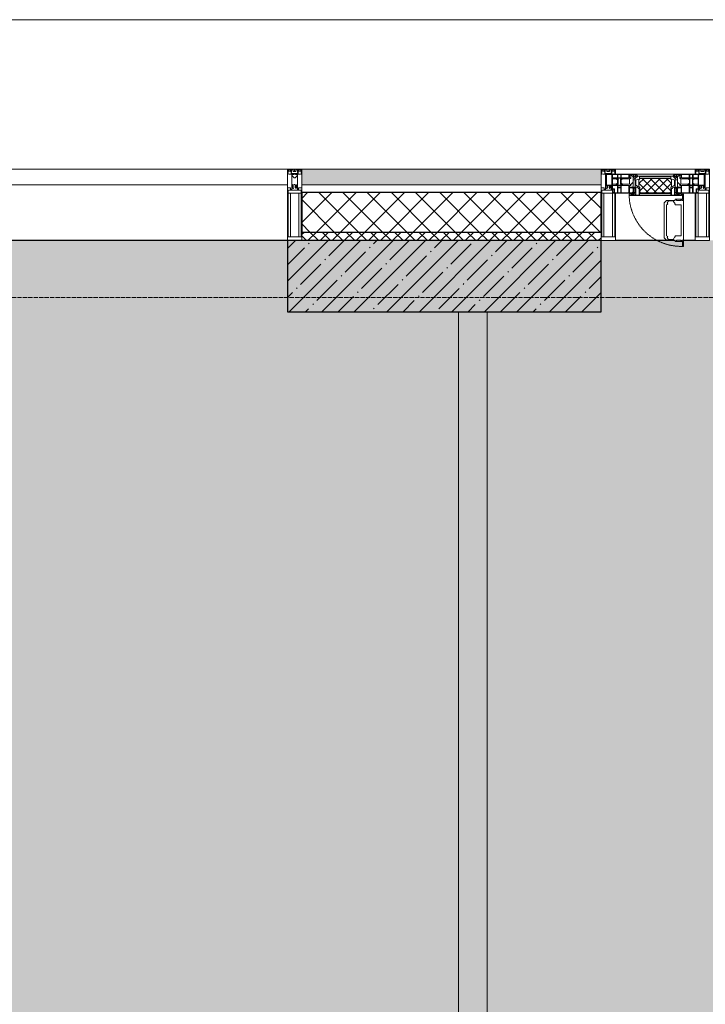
# Model space of a CAD drawing. Header units: millimetres. Extents: x -521669 to 178656, y -69521 to 433382.
# Tile 151 of 256: x -191142 to -188737, y 429669 to 433124. Entities that reach past the tile are written whole.
import ezdxf

# ---------------------------------------------------------------- set-up
doc = ezdxf.new("R2010")
doc.units = ezdxf.units.MM
doc.linetypes.add('-D1-02х01', pattern=[3, 2, -1])
doc.linetypes.add('-D1d1-15x02', pattern=[19, 15, -2, 0, -2])
for name, color, linetype, lineweight in [('_0', 7, 'Continuous', 13), ('A-DETL-GENF', 7, 'Continuous', 5), ('A-GLAZ', 7, 'Continuous', 5), ('A-GLAZ-CURT', 8, 'Continuous', 5), ('A-GLAZ-CWMG', 8, 'Continuous', 5), ('A-WALL', 7, 'Continuous', 5), ('A-WALL-FNSH', 8, 'Continuous', 5), ('I-WALL', 7, 'Continuous', 5), ('S-COLS', 7, 'Continuous', 5), ('S-GRID', 7, 'Continuous', 5), ('Ограждение', 7, 'Continuous', 5), ('Поручни', 7, 'Continuous', 5)]:
    doc.layers.add(name, color=color, linetype=linetype, lineweight=lineweight)

# ---------------------------------------------------------------- blocks, each defined once
blk = doc.blocks.new('Rectangular Mullion - 50Wx250H-V3-50_AS_M_L33')
at = {"layer": 'A-DETL-GENF'}
for p, q in [((-25, 84), (-25, 250)), ((-25, 250), (0, 250)), ((25, 250), (0, 250)), ((25, 65.2), (25, 250)), ((-23, 237.3), (0, 237.3)), ((-23, 237.3), (-23, 84)), ((-14.9, 84), (-14.9, 237.3)), ((23, 237.3), (0, 237.3)), ((14.9, 84), (14.9, 237.3)), ((23, 237.3), (23, 73.6)), ((0, 84), (-15, 84)), ((-0.5, 73.6), (-15, 73.6)), ((-10, 71.3), (-12, 71.3)), ((-10, 57.4), (-10, 71.3)), ((0, 84), (23, 84)), ((0.5, 73.6), (23, 73.6)), ((10, 71.3), (14, 71.3)), ((10, 53), (10, 71.3)), ((14, 71.3), (14, 65.2)), ((-7, 65.2), (-5.9, 67.3)), ((-7, 65.2), (-7, 57)), ((-4.1, 67.3), (-5.9, 67.3)), ((-4.1, 67.3), (-2.9, 65.1)), ((-2.9, 65.1), (-2.9, 57)), ((4.1, 67.3), (2.9, 65.1)), ((2.9, 65.1), (2.9, 57)), ((4.1, 67.3), (5.9, 67.3)), ((7, 65.2), (5.9, 67.3)), ((7, 65.2), (7, 54.7)), ((8.7, 53), (7, 54.7)), ((8.7, 53), (10, 53)), ((10, 53), (10, 17)), ((14, 65.2), (25, 65.2)), ((-23.8, 14.6), (-25, 14.2)), ((-25, 0), (-25, 14.2)), ((-23.8, 17), (-23.8, 14.6)), ((-22.5, 10.6), (-23.8, 14.6)), ((-22.5, 10.6), (-23.7, 9.9)), ((-23.7, 1.3), (-23.7, 9.9)), ((-23.7, 1.3), (-11.8, 1.3)), ((-23.2, 10.2), (-22.5, 8)), ((-22.5, 8), (-22.5, 4.5)), ((-21.3, 4.5), (-22.5, 4.5)), ((-22.3, 17), (-22.3, 16)), ((-22.3, 16), (-21.3, 16)), ((-19.9, 17), (-21.3, 16)), ((-21.3, 4.5), (-21.3, 6.5)), ((-21.3, 6.5), (-14.2, 6.5)), ((-7.4, 16.6), (-18.4, 16.6)), ((-14.2, 6.5), (-14.2, 4.5)), ((-13.2, 4.5), (-14.2, 4.5)), ((-13.2, 4.5), (-12.2, 7.2)), ((-12.7, 7.6), (-11.3, 11.4)), ((-12.7, 7.6), (-11.8, 6.9)), ((-12.2, 9), (-12.2, 14.8)), ((-12.2, 14.8), (0, 14.8)), ((-11.8, 1.3), (-11.8, 6.9)), ((-10.5, 11.2), (-11.3, 11.4)), ((-10.5, 1.5), (-10.5, 11.2)), ((-4.8, 1.5), (-10.5, 1.5)), ((0, 8), (-4.8, 8)), ((-4.8, 1.5), (-4.8, 8)), ((-2.6, 16.8), (0, 16.8)), ((2.6, 16.8), (0, 16.8)), ((0, 14.8), (0, 16.8)), ((0, 14.8), (0, 16.8)), ((12.2, 14.8), (0, 14.8)), ((0, 0), (0, 8)), ((0, 8), (4.8, 8)), ((0, 0), (0, 8)), ((4.8, 1.5), (4.8, 8)), ((4.8, 1.5), (10.5, 1.5)), ((8.5, 23), (6, 25.5)), ((6, 18), (7.4, 18)), ((7.4, 18), (7.4, 16.6)), ((7.4, 16.6), (18.4, 16.6)), ((7.5, 18.5), (8.5, 18.5)), ((7.5, 17), (7.5, 18.5)), ((10, 17), (7.5, 17)), ((8.5, 18.5), (8.5, 23)), ((10.5, 11.2), (11.3, 11.4)), ((10.5, 1.5), (10.5, 11.2)), ((12.7, 7.6), (11.3, 11.4)), ((12.7, 7.6), (11.8, 6.9)), ((11.8, 1.3), (11.8, 6.9)), ((23.7, 1.3), (11.8, 1.3)), ((12.2, 9), (12.2, 14.8)), ((13.2, 4.5), (12.2, 7.2)), ((13.2, 4.5), (14.2, 4.5)), ((21.3, 6.5), (14.2, 6.5)), ((14.2, 6.5), (14.2, 4.5)), ((18.4, 16.6), (19, 17.6)), ((19, 17.6), (21.3, 16)), ((22.3, 16), (21.3, 16)), ((21.3, 4.5), (21.3, 6.5)), ((21.3, 4.5), (22.5, 4.5)), ((22.3, 17), (22.3, 16)), ((22.3, 17), (23.8, 17)), ((22.5, 10.6), (23.8, 14.6)), ((22.5, 10.6), (23.7, 9.9)), ((23.2, 10.2), (22.5, 8)), ((22.5, 8), (22.5, 4.5)), ((23.7, 1.3), (23.7, 9.9)), ((23.8, 17), (23.8, 14.6)), ((23.8, 14.6), (25, 14.2)), ((25, 0), (25, 14.2)), ((-25, 0), (0, 0)), ((25, 0), (0, 0))]:
    blk.add_line(p, q, dxfattribs=at)
for centre, start, end in [((-0.5, 73.1), 360, 90), ((0.5, 73.1), 90, 180)]:
    blk.add_arc(centre, 0.5, start, end, dxfattribs=at)
blk = doc.blocks.new('Rectangular Mullion - R_StandardFrame_50Wx250H-V9-50_AS_M_L33')
at = {"layer": 'A-GLAZ-CWMG', "lineweight": 9}
for p, q in [((-25, 84), (-25, 250)), ((-25, 250), (25, 250)), ((25, 250), (25, 0)), ((-25, 0), (-25, 17)), ((25, 0), (-25, 0))]:
    blk.add_line(p, q, dxfattribs=at)
blk = doc.blocks.new('A_PAN_Створка - 383мм-V30-50_AS_M_L33')
at = {"layer": 'A-GLAZ-CURT'}
h = blk.add_hatch(dxfattribs=at)
h.set_pattern_fill('FP_22', color=256, style=0, pattern_type=2)
h.set_pattern_definition([(45, (-3340, -29700), (-14.142136, 14.142136), []), (135, (-3340, -29700), (-14.142136, -14.142136), [])])
h.paths.add_polyline_path([(-53.6, -82.7), (54.6, -81.8), (55.5, -62.5), (57.2, -60.8), (57.2, -36.4), (54.9, -34.1), (54.5, -31.8), (-54.5, -31.8), (-54.9, -34.1), (-57.2, -36.4), (-57.2, -60.8), (-54.6, -63.4), (-54.6, -81.8)])
at = {"layer": 'A-DETL-GENF'}
for p, q in [((-70, -32.1), (-61.4, -23.5)), ((-70, -62.5), (-70, -32.1)), ((61.4, -23.5), (-61.4, -23.5)), ((-55.2, -33.8), (-57.3, -35.9)), ((-54.9, -34.1), (-57.2, -36.4)), ((-55.2, -33.8), (-54.8, -31.5)), ((-54.9, -25.8), (-53.9, -24.8)), ((-54.9, -29.5), (-54.9, -25.8)), ((-53.9, -30.5), (-54.9, -29.5)), ((-54.5, -31.8), (-54.9, -34.1)), ((0, -31.5), (-54.8, -31.5)), ((54.5, -31.8), (-54.5, -31.8)), ((-53.9, -24.8), (53.9, -24.8)), ((53.9, -30.5), (-53.9, -30.5)), ((0, -31.5), (54.8, -31.5)), ((54.9, -25.8), (53.9, -24.8)), ((53.9, -30.5), (54.9, -29.5)), ((54.9, -34.1), (54.5, -31.8)), ((55.2, -33.8), (54.8, -31.5)), ((54.9, -29.5), (54.9, -25.8)), ((57.2, -36.4), (54.9, -34.1)), ((55.2, -33.8), (57.3, -35.9)), ((70, -32.1), (61.4, -23.5)), ((70, -62.5), (70, -32.1)), ((-73.9, -62.5), (-70, -62.5)), ((-73.9, -87.5), (-73.9, -62.5)), ((-69.4, -66.5), (-73.9, -66.5)), ((-69.4, -81.5), (-69.4, -66.5)), ((-61.7, -62.5), (-67.9, -62.5)), ((-67.9, -62.5), (-67.9, -89.3)), ((-67.8, -38.3), (-65.7, -37.4)), ((-67.8, -55.7), (-67.8, -38.3)), ((-66, -56.5), (-67.8, -55.7)), ((-66, -56.5), (-62, -59.1)), ((-65.7, -37.4), (-60.8, -34.7)), ((-62, -59.1), (-60.7, -61)), ((-61.7, -64.9), (-61.7, -62.5)), ((-60.1, -67.7), (-61.7, -64.9)), ((-60.8, -34.7), (-57.3, -35.9)), ((-60.7, -61), (-57.4, -61)), ((-56.4, -67.7), (-60.1, -67.7)), ((-57.4, -61), (-54.9, -63.5)), ((-57.2, -36.4), (-57.2, -60.8)), ((-57.2, -60.8), (-54.6, -63.4)), ((-56.4, -89.4), (-56.4, -67.7)), ((-54.9, -63.5), (-54.9, -81.9)), ((-54.6, -63.4), (-54.6, -81.8)), ((54.6, -63.4), (57.2, -60.8)), ((54.6, -81.8), (54.6, -63.4)), ((57.4, -61), (54.9, -63.5)), ((54.9, -63.5), (54.9, -81.9)), ((56.4, -67.7), (60.1, -67.7)), ((56.4, -89.4), (56.4, -67.7)), ((57.2, -60.8), (57.2, -36.4)), ((60.8, -34.7), (57.3, -35.9)), ((60.7, -61), (57.4, -61)), ((60.1, -67.7), (61.7, -64.9)), ((62, -59.1), (60.7, -61)), ((65.7, -37.4), (60.8, -34.7)), ((61.7, -62.5), (67.9, -62.5)), ((61.7, -64.9), (61.7, -62.5)), ((66, -56.5), (62, -59.1)), ((67.8, -38.3), (65.7, -37.4)), ((66, -56.5), (67.8, -55.7)), ((67.8, -55.7), (67.8, -38.3)), ((67.9, -62.5), (67.9, -89.3)), ((69.4, -66.5), (73.9, -66.5)), ((69.4, -81.5), (69.4, -66.5)), ((73.9, -62.5), (70, -62.5)), ((73.9, -87.5), (73.9, -62.5)), ((-91.5, -87.5), (-73.9, -87.5)), ((-91.5, -92), (-91.5, -87.5)), ((-91.5, -92), (91.5, -92)), ((-83.4, -90.3), (-83.4, -87.5)), ((-83.4, -90.3), (-69.4, -90.3)), ((-73.9, -81.5), (-69.4, -81.5)), ((-69.4, -85.5), (-73.9, -85.5)), ((-69.4, -90.3), (-69.4, -85.5)), ((-67.9, -89.3), (-66.9, -90.3)), ((-66.9, -90.3), (-57.4, -90.3)), ((-57.4, -90.3), (-56.4, -89.4)), ((-54.9, -81.9), (-53.8, -83)), ((-54.9, -85.6), (-53.9, -84.6)), ((-54.9, -89.3), (-54.9, -85.6)), ((-53.9, -90.3), (-54.9, -89.3)), ((-54.6, -81.8), (-53.6, -82.7)), ((-53.9, -84.6), (53.9, -84.6)), ((53.9, -90.3), (-53.9, -90.3)), ((53.8, -83), (-53.8, -83)), ((-53.6, -82.7), (53.6, -82.7)), ((53.6, -82.7), (54.6, -81.8)), ((54.9, -81.9), (53.8, -83)), ((54.9, -85.6), (53.9, -84.6)), ((53.9, -90.3), (54.9, -89.3)), ((54.9, -89.3), (54.9, -85.6)), ((57.4, -90.3), (56.4, -89.4)), ((66.9, -90.3), (57.4, -90.3)), ((67.9, -89.3), (66.9, -90.3)), ((73.9, -81.5), (69.4, -81.5)), ((69.4, -85.5), (73.9, -85.5)), ((69.4, -90.3), (69.4, -85.5)), ((83.4, -90.3), (69.4, -90.3)), ((91.5, -87.5), (73.9, -87.5)), ((83.4, -90.3), (83.4, -87.5)), ((91.5, -92), (91.5, -87.5))]:
    blk.add_line(p, q, dxfattribs=at)
at = {"layer": 'A-DETL-GENF', "color": 9, "true_color": 0xc8c8c8}
for p, q in [((95.1, -87.5), (95.1, -105.1)), ((99.6, -87.5), (95.1, -87.5)), ((97.9, -95.6), (95.1, -95.6)), ((97.9, -95.6), (97.9, -109.6)), ((99.6, -270.5), (99.6, -87.5)), ((39.7, -109), (31.1, -117.6)), ((31.1, -117.6), (31.1, -240.4)), ((41.4, -123.8), (39.1, -124.2)), ((39.1, -179), (39.1, -124.2)), ((70.1, -109), (39.7, -109)), ((41.4, -123.8), (43.5, -121.7)), ((45, -113.3), (42.3, -118.2)), ((42.3, -118.2), (43.5, -121.7)), ((45.9, -111.2), (45, -113.3)), ((63.3, -111.2), (45.9, -111.2)), ((64.1, -113), (63.3, -111.2)), ((64.1, -113), (66.7, -117)), ((66.7, -117), (68.6, -118.3)), ((68.6, -118.3), (68.6, -121.6)), ((68.6, -121.6), (71.1, -124.1)), ((70.1, -105.1), (70.1, -109)), ((95.1, -105.1), (70.1, -105.1)), ((71.1, -124.1), (89.5, -124.1)), ((74.1, -109.6), (74.1, -105.1)), ((89.1, -109.6), (74.1, -109.6)), ((89.1, -105.1), (89.1, -109.6)), ((89.5, -124.1), (90.6, -125.2)), ((90.6, -125.2), (90.6, -232.8)), ((93.1, -109.6), (93.1, -105.1)), ((97.9, -109.6), (93.1, -109.6)), ((39.1, -179), (39.1, -233.8)), ((39.7, -249), (31.1, -240.4)), ((41.4, -234.2), (39.1, -233.8)), ((41.4, -234.2), (43.5, -236.3)), ((42.3, -239.8), (43.5, -236.3)), ((45, -244.7), (42.3, -239.8)), ((64.1, -245), (66.7, -241)), ((66.7, -241), (68.6, -239.7)), ((68.6, -236.4), (71.1, -233.9)), ((68.6, -239.7), (68.6, -236.4)), ((71.1, -233.9), (89.5, -233.9)), ((89.5, -233.9), (90.6, -232.8)), ((70.1, -249), (39.7, -249)), ((45.9, -246.8), (45, -244.7)), ((63.3, -246.8), (45.9, -246.8)), ((64.1, -245), (63.3, -246.8)), ((70.1, -252.9), (70.1, -249)), ((95.1, -252.9), (70.1, -252.9)), ((74.1, -248.4), (74.1, -252.9)), ((89.1, -248.4), (74.1, -248.4)), ((89.1, -252.9), (89.1, -248.4)), ((93.1, -248.4), (93.1, -252.9)), ((97.9, -248.4), (93.1, -248.4)), ((95.1, -270.5), (95.1, -252.9)), ((97.9, -262.4), (95.1, -262.4)), ((99.6, -270.5), (95.1, -270.5)), ((97.9, -262.4), (97.9, -248.4))]:
    blk.add_line(p, q, dxfattribs=at)
at = {"layer": 'A-GLAZ'}
for p, q in [((-67.9, -17), (-171, -17)), ((-171, -17), (-171, -57)), ((-171, -18.5), (-153.5, -18.5)), ((-153.5, -18.5), (-152, -20)), ((-152, -20), (-152, -73.5)), ((-150.5, -17), (-150.5, -29.4)), ((-132.4, -18.6), (-150.5, -18.6)), ((-150.5, -29.4), (-132.4, -29.4)), ((-150.5, -33.6), (-150.5, -68)), ((-136.3, -33.6), (-150.5, -33.6)), ((-137.2, -31), (-135.8, -35)), ((-132.5, -31), (-137.2, -31)), ((-132.5, -31.9), (-133.4, -33.7)), ((-133.4, -33.7), (-130.1, -35.3)), ((-132.5, -31.9), (-132.5, -31)), ((-132.4, -29.4), (-132.4, -18.6)), ((-131, -18.2), (-131, -29.5)), ((-120.8, -18.2), (-131, -18.2)), ((-131, -29.5), (-120.8, -29.5)), ((-131, -30.9), (-131, -33)), ((-120.8, -30.9), (-131, -30.9)), ((-129.4, -34.6), (-131, -33)), ((-122.4, -34.6), (-120.8, -33)), ((-118.4, -33.7), (-121.7, -35.3)), ((-120.8, -18.2), (-120.8, -29.5)), ((-120.8, -30.9), (-120.8, -33)), ((-119.3, -18.6), (-92.5, -18.6)), ((-119.3, -29.4), (-119.3, -18.6)), ((-92.5, -29.4), (-119.3, -29.4)), ((-119.3, -31), (-114.6, -31)), ((-119.3, -31.9), (-119.3, -31)), ((-119.3, -31.9), (-118.4, -33.7)), ((-114.6, -31), (-115.9, -35)), ((-94.1, -33.5), (-115.4, -33.5)), ((-89.9, -35.1), (-94.1, -33.5)), ((-92.5, -18.6), (-92.5, -29.4)), ((-90.8, -18.5), (-90.8, -29.4)), ((-87.3, -18.5), (-90.8, -18.5)), ((-90.8, -29.4), (-85.9, -29.4)), ((-89.9, -32.5), (-89.9, -35.1)), ((-85.9, -32.5), (-89.9, -32.5)), ((-87.3, -20.4), (-87.3, -18.5)), ((-87.3, -20.4), (-87.3, -21.9)), ((-84.8, -20.4), (-87.3, -20.4)), ((-87.3, -21.9), (-85.9, -21.9)), ((-85.9, -18.2), (-85.9, -20.4)), ((-75.9, -18.2), (-85.9, -18.2)), ((-85.9, -21.9), (-85.9, -29.4)), ((-85.9, -29.4), (-85.9, -32.5)), ((-83.4, -20.4), (-84.8, -20.4)), ((-70, -33.8), (-83.4, -20.4)), ((-78, -84), (-78, -23.5)), ((-78, -23.5), (-67.9, -23.5)), ((-75.9, -21.5), (-75.9, -18.2)), ((-75.9, -21.5), (-75.9, -23.5)), ((-74.9, -21.5), (-75.9, -21.5)), ((-75.9, -23.5), (-73, -23.5)), ((-74.9, -17.9), (-74.9, -21.5)), ((-68.9, -17.9), (-74.9, -17.9)), ((-67.2, -29.3), (-73, -23.5)), ((-61.4, -23.5), (-70, -32.1)), ((-70, -32.1), (-70, -62.5)), ((-70, -36.8), (-70, -33.8)), ((-68.9, -21.5), (-68.9, -17.9)), ((-67.9, -21.5), (-68.9, -21.5)), ((67.9, -17), (-67.9, -17)), ((-61.4, -23.5), (-67.9, -17)), ((-67.9, -17), (-67.9, -23.5)), ((-67.9, -17), (67.9, -17)), ((-67.9, -21.5), (-67.9, -23.5)), ((-67.9, -23.5), (-64.6, -26.8)), ((-67.9, -23.5), (-64.6, -26.8)), ((-64.6, -26.8), (-67.2, -29.3)), ((-64.6, -26.8), (-61.4, -23.5)), ((61.4, -23.5), (-61.4, -23.5)), ((67.9, -17), (61.4, -23.5)), ((70, -32.1), (61.4, -23.5)), ((61.4, -23.5), (64.6, -26.8)), ((67.9, -23.5), (64.6, -26.8)), ((64.6, -26.8), (67.9, -23.5)), ((64.6, -26.8), (67.2, -29.3)), ((67.2, -29.3), (73, -23.5)), ((67.9, -23.5), (67.9, -17)), ((171, -17), (67.9, -17)), ((67.9, -21.5), (67.9, -23.5)), ((67.9, -21.5), (68.9, -21.5)), ((67.9, -23.5), (78, -23.5)), ((68.9, -17.9), (74.9, -17.9)), ((68.9, -21.5), (68.9, -17.9)), ((70, -33.8), (83.4, -20.4)), ((70, -62.5), (70, -32.1)), ((70, -36.8), (70, -33.8)), ((75.9, -23.5), (73, -23.5)), ((74.9, -17.9), (74.9, -21.5)), ((74.9, -21.5), (75.9, -21.5)), ((75.9, -18.2), (85.9, -18.2)), ((75.9, -21.5), (75.9, -18.2)), ((75.9, -21.5), (75.9, -23.5)), ((78, -23.5), (78, -84)), ((83.4, -20.4), (84.8, -20.4)), ((84.8, -20.4), (87.3, -20.4)), ((85.9, -18.2), (85.9, -20.4)), ((85.9, -21.9), (85.9, -29.4)), ((87.3, -21.9), (85.9, -21.9)), ((85.9, -29.4), (85.9, -32.5)), ((90.8, -29.4), (85.9, -29.4)), ((85.9, -32.5), (89.9, -32.5)), ((87.3, -18.5), (90.8, -18.5)), ((87.3, -20.4), (87.3, -18.5)), ((87.3, -20.4), (87.3, -21.9)), ((89.9, -32.5), (89.9, -35.1)), ((89.9, -35.1), (94.1, -33.5)), ((90.8, -18.5), (90.8, -29.4)), ((92.5, -18.6), (92.5, -29.4)), ((119.3, -18.6), (92.5, -18.6)), ((92.5, -29.4), (119.3, -29.4)), ((94.1, -33.5), (115.4, -33.5)), ((114.6, -31), (115.9, -35)), ((119.3, -31), (114.6, -31)), ((119.3, -31.9), (118.4, -33.7)), ((118.4, -33.7), (121.7, -35.3)), ((119.3, -29.4), (119.3, -18.6)), ((119.3, -31.9), (119.3, -31)), ((120.8, -18.2), (120.8, -29.5)), ((120.8, -18.2), (131, -18.2)), ((131, -29.5), (120.8, -29.5)), ((120.8, -30.9), (120.8, -33)), ((120.8, -30.9), (131, -30.9)), ((122.4, -34.6), (120.8, -33)), ((129.4, -34.6), (131, -33)), ((133.4, -33.7), (130.1, -35.3)), ((131, -18.2), (131, -29.5)), ((131, -30.9), (131, -33)), ((132.4, -18.6), (150.5, -18.6)), ((132.4, -29.4), (132.4, -18.6)), ((150.5, -29.4), (132.4, -29.4)), ((132.5, -31), (137.2, -31)), ((132.5, -31.9), (132.5, -31)), ((132.5, -31.9), (133.4, -33.7)), ((137.2, -31), (135.8, -35)), ((136.3, -33.6), (150.5, -33.6)), ((150.5, -17), (150.5, -29.4)), ((150.5, -33.6), (150.5, -68)), ((153.5, -18.5), (152, -20)), ((152, -20), (152, -73.5)), ((171, -18.5), (153.5, -18.5)), ((171, -57), (171, -17)), ((-171, -55.5), (-152, -55.5)), ((-171, -57), (-156, -57)), ((-153, -60), (-153, -73.5)), ((-136.4, -52.4), (-150.5, -52.4)), ((-150.5, -56.6), (-132.4, -56.6)), ((-150.5, -68), (-143.5, -68)), ((-143.5, -68), (-143.5, -81)), ((-137.2, -54.8), (-135.8, -50.8)), ((-132.5, -54.8), (-137.2, -54.8)), ((-132.1, -36.8), (-135.8, -35)), ((-132.1, -49), (-135.8, -50.8)), ((-133.4, -52), (-130.1, -50.4)), ((-132.5, -53.8), (-133.4, -52)), ((-132.5, -53.8), (-132.5, -54.8)), ((-132.4, -56.6), (-132.4, -82.5)), ((-132.1, -49), (-132.1, -36.8)), ((-129.4, -51.1), (-131, -52.7)), ((-131, -55.1), (-131, -52.7)), ((-120.8, -55.1), (-131, -55.1)), ((-131, -56.5), (-131, -62.6)), ((-131, -56.5), (-120.8, -56.5)), ((-120.8, -62.6), (-131, -62.6)), ((-131, -64.6), (-120.8, -64.6)), ((-131, -82.5), (-131, -64.6)), ((-130.1, -35.3), (-129.4, -34.6)), ((-130.1, -35.3), (-130.1, -50.4)), ((-130.1, -50.4), (-129.4, -51.1)), ((-121.7, -35.3), (-122.4, -34.6)), ((-121.7, -50.4), (-122.4, -51.1)), ((-122.4, -51.1), (-120.8, -52.7)), ((-121.7, -35.3), (-121.7, -50.4)), ((-118.4, -52), (-121.7, -50.4)), ((-120.8, -55.1), (-120.8, -52.7)), ((-120.8, -56.5), (-120.8, -62.6)), ((-120.8, -82.5), (-120.8, -64.6)), ((-119.7, -36.8), (-115.9, -35)), ((-119.7, -49), (-119.7, -36.8)), ((-119.7, -49), (-115.9, -50.8)), ((-119.3, -53.8), (-118.4, -52)), ((-119.3, -53.8), (-119.3, -54.8)), ((-119.3, -54.8), (-114.6, -54.8)), ((-119.3, -56.6), (-119.3, -82.5)), ((-92.5, -56.6), (-119.3, -56.6)), ((-114.6, -54.8), (-115.9, -50.8)), ((-94.1, -52.5), (-115.3, -52.5)), ((-89.9, -50.9), (-94.1, -52.5)), ((-92.5, -56.6), (-92.5, -82.5)), ((-90.8, -56.6), (-85.9, -56.6)), ((-90.8, -62.7), (-90.8, -56.6)), ((-80.4, -62.7), (-90.8, -62.7)), ((-90.8, -64.6), (-90.8, -82.5)), ((-80.1, -64.6), (-90.8, -64.6)), ((-89.9, -35.1), (-89.9, -50.9)), ((-89.9, -52.2), (-89.9, -50.9)), ((-89.9, -52.2), (-88.6, -53.5)), ((-85.9, -53.5), (-88.6, -53.5)), ((-85.9, -53.5), (-78, -45.6)), ((-85.9, -56.6), (-85.9, -53.5)), ((-80.4, -61.1), (-80.4, -62.7)), ((-78, -61.1), (-80.4, -61.1)), ((-80.1, -66.1), (-80.1, -64.6)), ((-78, -66.1), (-80.1, -66.1)), ((-78, -36.8), (-70, -36.8)), ((-78, -45.6), (-78, -36.8)), ((-78, -66.1), (-78, -61.1)), ((-70, -62.5), (-73.9, -62.5)), ((-73.9, -62.5), (-73.9, -87.5)), ((78, -36.8), (70, -36.8)), ((73.9, -62.5), (70, -62.5)), ((73.9, -87.5), (73.9, -62.5)), ((78, -45.6), (78, -36.8)), ((85.9, -53.5), (78, -45.6)), ((78, -61.1), (80.4, -61.1)), ((78, -66.1), (78, -61.1)), ((78, -66.1), (80.1, -66.1)), ((80.1, -64.6), (90.8, -64.6)), ((80.1, -66.1), (80.1, -64.6)), ((80.4, -61.1), (80.4, -62.7)), ((80.4, -62.7), (90.8, -62.7)), ((85.9, -53.5), (88.6, -53.5)), ((85.9, -56.6), (85.9, -53.5)), ((90.8, -56.6), (85.9, -56.6)), ((89.9, -52.2), (88.6, -53.5)), ((89.9, -35.1), (89.9, -50.9)), ((89.9, -50.9), (94.1, -52.5)), ((89.9, -52.2), (89.9, -50.9)), ((90.8, -62.7), (90.8, -56.6)), ((90.8, -64.6), (90.8, -82.5)), ((92.5, -56.6), (119.3, -56.6)), ((92.5, -56.6), (92.5, -82.5)), ((94.1, -52.5), (115.3, -52.5)), ((114.6, -54.8), (115.9, -50.8)), ((119.3, -54.8), (114.6, -54.8)), ((119.7, -36.8), (115.9, -35)), ((119.7, -49), (115.9, -50.8)), ((118.4, -52), (121.7, -50.4)), ((119.3, -53.8), (118.4, -52)), ((119.3, -53.8), (119.3, -54.8)), ((119.3, -56.6), (119.3, -82.5)), ((119.7, -49), (119.7, -36.8)), ((122.4, -51.1), (120.8, -52.7)), ((120.8, -55.1), (120.8, -52.7)), ((120.8, -55.1), (131, -55.1)), ((120.8, -56.5), (120.8, -62.6)), ((131, -56.5), (120.8, -56.5)), ((120.8, -62.6), (131, -62.6)), ((120.8, -82.5), (120.8, -64.6)), ((131, -64.6), (120.8, -64.6)), ((121.7, -35.3), (122.4, -34.6)), ((121.7, -35.3), (121.7, -50.4)), ((121.7, -50.4), (122.4, -51.1)), ((130.1, -35.3), (129.4, -34.6)), ((130.1, -50.4), (129.4, -51.1)), ((129.4, -51.1), (131, -52.7)), ((130.1, -35.3), (130.1, -50.4)), ((133.4, -52), (130.1, -50.4)), ((131, -55.1), (131, -52.7)), ((131, -56.5), (131, -62.6)), ((131, -82.5), (131, -64.6)), ((132.1, -36.8), (135.8, -35)), ((132.1, -49), (132.1, -36.8)), ((132.1, -49), (135.8, -50.8)), ((150.5, -56.6), (132.4, -56.6)), ((132.4, -56.6), (132.4, -82.5)), ((132.5, -53.8), (133.4, -52)), ((132.5, -53.8), (132.5, -54.8)), ((132.5, -54.8), (137.2, -54.8)), ((137.2, -54.8), (135.8, -50.8)), ((136.4, -52.4), (150.5, -52.4)), ((143.5, -68), (143.5, -81)), ((150.5, -68), (143.5, -68)), ((171, -55.5), (152, -55.5)), ((153, -73.5), (153, -60)), ((156, -57), (171, -57)), ((-153, -73.5), (-150, -73.5)), ((-150.5, -69.5), (-150.5, -73.5)), ((-145, -69.5), (-150.5, -69.5)), ((-150, -73.5), (-150, -84)), ((-150, -84), (-78, -84)), ((-148.5, -81), (-148.5, -82.5)), ((-143.5, -81), (-148.5, -81)), ((-148.5, -82.5), (-132.4, -82.5)), ((-145, -69.5), (-145, -79.5)), ((-131, -82.5), (-120.8, -82.5)), ((-119.3, -82.5), (-92.5, -82.5)), ((-73.9, -87.5), (-91.5, -87.5)), ((-91.5, -87.5), (-91.5, -92)), ((-91.5, -92), (91.5, -92)), ((-90.8, -82.5), (-79.5, -82.5)), ((-78, -84), (-85, -84)), ((-85, -84), (-85, -87.5)), ((-85, -87.5), (-78, -87.5)), ((-79.5, -80.6), (-78, -80.6)), ((-79.5, -82.5), (-79.5, -80.6)), ((-78, -87.5), (-78, -84)), ((-78, -84), (-73.9, -84)), ((73.9, -84), (78, -84)), ((91.5, -87.5), (73.9, -87.5)), ((79.5, -80.6), (78, -80.6)), ((78, -87.5), (78, -84)), ((78, -84), (85, -84)), ((78, -84), (150, -84)), ((85, -87.5), (78, -87.5)), ((79.5, -82.5), (79.5, -80.6)), ((90.8, -82.5), (79.5, -82.5)), ((85, -84), (85, -87.5)), ((91.5, -92), (91.5, -87.5)), ((119.3, -82.5), (92.5, -82.5)), ((131, -82.5), (120.8, -82.5)), ((148.5, -82.5), (132.4, -82.5)), ((143.5, -81), (148.5, -81)), ((145, -69.5), (150.5, -69.5)), ((145, -69.5), (145, -79.5)), ((148.5, -81), (148.5, -82.5)), ((150, -84), (150, -73.5)), ((150, -73.5), (153, -73.5)), ((150.5, -69.5), (150.5, -73.5))]:
    blk.add_line(p, q, dxfattribs=at)
for centre, start, end in [((-156, -60), 0, 90), ((156, -60), 90, 180)]:
    blk.add_arc(centre, 3, start, end, dxfattribs=at)
at = {"layer": 'A-GLAZ', "linetype": '-D1-02х01'}
blk.add_arc((91.4, -87.5), 183, 181.4091, 271.1445, dxfattribs=at)
blk = doc.blocks.new('Rectangular Mullion - R_StandardFrame_50Wx250H-3323618-50_AS_M_L33')
at = {"layer": 'A-GLAZ-CWMG'}
for p, q in [((25500, 29700), (25780, 29700)), ((25500, 29450), (25710.1, 29450)), ((25739.6, 29450), (25780, 29450))]:
    blk.add_line(p, q, dxfattribs=at)
blk = doc.blocks.new('System Panel - A_PAN_Glass_Зеркальное-4807588-50_AS_M_L33')
at = {"layer": 'A-GLAZ-CURT'}
for p, q in [((1350, 55), (-1350, 55)), ((-1350, 55), (-1350, 0)), ((1350, 0), (1350, 55)), ((-1350, 0), (1350, 0))]:
    blk.add_line(p, q, dxfattribs=at)
blk = doc.blocks.new('Rectangular Mullion - R_StandardFrame_50Wx250H-3574689-50_AS_M_L33')
at = {"layer": 'A-GLAZ-CWMG'}
for q in [(-650, 29600), (2050, 29450)]:
    blk.add_line((-650, 29450), q, dxfattribs=at)
blk = doc.blocks.new('Rectangular Mullion - 50Wx250H-2623690-50_AS_M_L33')
at = {"layer": 'A-DETL-GENF'}
for p, q in [((-25, 65.2), (-25, 250)), ((-25, 250), (0, 250)), ((25, 250), (0, 250)), ((25, 65.2), (25, 250)), ((-23, 237.3), (0, 237.3)), ((-23, 237.3), (-23, 73.6)), ((-14.9, 84), (-14.9, 237.3)), ((23, 237.3), (0, 237.3)), ((14.9, 84), (14.9, 237.3)), ((23, 237.3), (23, 73.6)), ((0, 84), (-23, 84)), ((-0.5, 73.6), (-23, 73.6)), ((-14, 71.3), (-14, 65.2)), ((-10, 71.3), (-14, 71.3)), ((-10, 53), (-10, 71.3)), ((0, 84), (23, 84)), ((0.5, 73.6), (23, 73.6)), ((10, 71.3), (14, 71.3)), ((10, 53), (10, 71.3)), ((14, 71.3), (14, 65.2)), ((-14, 65.2), (-25, 65.2)), ((-8.7, 53), (-10, 53)), ((-10, 53), (-10, 17)), ((-8.7, 53), (-7, 54.7)), ((-7, 65.2), (-5.9, 67.3)), ((-7, 65.2), (-7, 54.7)), ((-4.1, 67.3), (-5.9, 67.3)), ((-4.1, 67.3), (-2.9, 65.1)), ((-2.9, 65.1), (-2.9, 54.6)), ((-1.3, 53), (-2.9, 54.6)), ((0, 53), (-1.3, 53)), ((0, 53), (1.3, 53)), ((1.3, 53), (2.9, 54.6)), ((4.1, 67.3), (2.9, 65.1)), ((2.9, 65.1), (2.9, 54.6)), ((4.1, 67.3), (5.9, 67.3)), ((7, 65.2), (5.9, 67.3)), ((7, 65.2), (7, 54.7)), ((8.7, 53), (7, 54.7)), ((8.7, 53), (10, 53)), ((10, 53), (10, 17)), ((14, 65.2), (25, 65.2)), ((-23.8, 14.6), (-25, 14.2)), ((-25, 0), (-25, 14.2)), ((-22.3, 17), (-23.8, 17)), ((-23.8, 17), (-23.8, 14.6)), ((-22.5, 10.6), (-23.8, 14.6)), ((-22.5, 10.6), (-23.7, 9.9)), ((-23.7, 1.3), (-23.7, 9.9)), ((-23.7, 1.3), (-11.8, 1.3)), ((-23.2, 10.2), (-22.5, 8)), ((-22.5, 8), (-22.5, 4.5)), ((-21.3, 4.5), (-22.5, 4.5)), ((-22.3, 17), (-22.3, 16)), ((-22.3, 16), (-21.3, 16)), ((-19, 17.6), (-21.3, 16)), ((-21.3, 4.5), (-21.3, 6.5)), ((-21.3, 6.5), (-14.2, 6.5)), ((-18.4, 16.6), (-19, 17.6)), ((-7.4, 16.6), (-18.4, 16.6)), ((-14.2, 6.5), (-14.2, 4.5)), ((-13.2, 4.5), (-14.2, 4.5)), ((-13.2, 4.5), (-12.2, 7.2)), ((-12.7, 7.6), (-11.3, 11.4)), ((-12.7, 7.6), (-11.8, 6.9)), ((-12.2, 9), (-12.2, 14.8)), ((-12.2, 14.8), (0, 14.8)), ((-11.8, 1.3), (-11.8, 6.9)), ((-10.5, 11.2), (-11.3, 11.4)), ((-10.5, 1.5), (-10.5, 11.2)), ((-4.8, 1.5), (-10.5, 1.5)), ((-10, 17), (-7.5, 17)), ((-8.5, 23), (-1.5, 30)), ((-8.5, 18.5), (-8.5, 23)), ((-7.5, 18.5), (-8.5, 18.5)), ((-7.5, 17), (-7.5, 18.5)), ((-7.4, 18), (-7.4, 16.6)), ((-2.6, 18), (-7.4, 18)), ((0, 8), (-4.8, 8)), ((-4.8, 1.5), (-4.8, 8)), ((-2.6, 18), (-2.6, 16.8)), ((-2.6, 16.8), (0, 16.8)), ((-1.5, 30), (0, 30)), ((1.5, 30), (0, 30)), ((2.6, 16.8), (0, 16.8)), ((0, 14.8), (0, 16.8)), ((0, 14.8), (0, 16.8)), ((12.2, 14.8), (0, 14.8)), ((0, 0), (0, 8)), ((0, 8), (4.8, 8)), ((0, 0), (0, 8)), ((8.5, 23), (1.5, 30)), ((2.6, 18), (2.6, 16.8)), ((2.6, 18), (7.4, 18)), ((4.8, 1.5), (4.8, 8)), ((4.8, 1.5), (10.5, 1.5)), ((7.4, 18), (7.4, 16.6)), ((7.4, 16.6), (18.4, 16.6)), ((7.5, 18.5), (8.5, 18.5)), ((7.5, 17), (7.5, 18.5)), ((10, 17), (7.5, 17)), ((8.5, 18.5), (8.5, 23)), ((10.5, 11.2), (11.3, 11.4)), ((10.5, 1.5), (10.5, 11.2)), ((12.7, 7.6), (11.3, 11.4)), ((12.7, 7.6), (11.8, 6.9)), ((11.8, 1.3), (11.8, 6.9)), ((23.7, 1.3), (11.8, 1.3)), ((12.2, 9), (12.2, 14.8)), ((13.2, 4.5), (12.2, 7.2)), ((13.2, 4.5), (14.2, 4.5)), ((21.3, 6.5), (14.2, 6.5)), ((14.2, 6.5), (14.2, 4.5)), ((18.4, 16.6), (19, 17.6)), ((19, 17.6), (21.3, 16)), ((22.3, 16), (21.3, 16)), ((21.3, 4.5), (21.3, 6.5)), ((21.3, 4.5), (22.5, 4.5)), ((22.3, 17), (22.3, 16)), ((22.3, 17), (23.8, 17)), ((22.5, 10.6), (23.8, 14.6)), ((22.5, 10.6), (23.7, 9.9)), ((23.2, 10.2), (22.5, 8)), ((22.5, 8), (22.5, 4.5)), ((23.7, 1.3), (23.7, 9.9)), ((23.8, 17), (23.8, 14.6)), ((23.8, 14.6), (25, 14.2)), ((25, 0), (25, 14.2)), ((-25, 0), (0, 0)), ((25, 0), (0, 0))]:
    blk.add_line(p, q, dxfattribs=at)
for centre, start, end in [((-0.5, 73.1), 360, 90), ((0.5, 73.1), 90, 180)]:
    blk.add_arc(centre, 0.5, start, end, dxfattribs=at)
blk = doc.blocks.new('Rectangular Mullion - R_StandardFrame_50Wx250H-3574691-50_AS_M_L33')
at = {"layer": 'A-GLAZ-CWMG', "lineweight": 9}
for p, q in [((0, 0), (-50, 0)), ((-50, 0), (-50, -250)), ((0, -250), (0, 0)), ((-50, -250), (0, -250))]:
    blk.add_line(p, q, dxfattribs=at)
blk = doc.blocks.new('Rectangular Mullion - 50Wx250H-V4-50_AS_M_L33')
at = {"layer": 'A-DETL-GENF'}
for p, q in [((-25, 65.2), (-25, 250)), ((-25, 250), (0, 250)), ((25, 250), (0, 250)), ((25, 84), (25, 250)), ((-23, 237.3), (0, 237.3)), ((-23, 237.3), (-23, 73.6)), ((-14.9, 84), (-14.9, 237.3)), ((23, 237.3), (0, 237.3)), ((14.9, 84), (14.9, 237.3)), ((23, 237.3), (23, 84)), ((0, 84), (-23, 84)), ((-0.5, 73.6), (-23, 73.6)), ((-14, 71.3), (-14, 65.2)), ((-10, 71.3), (-14, 71.3)), ((-10, 53), (-10, 71.3)), ((0, 84), (15, 84)), ((0.5, 73.6), (15, 73.6)), ((10, 71.3), (12, 71.3)), ((10, 57.4), (10, 71.3)), ((-14, 65.2), (-25, 65.2)), ((-8.7, 53), (-10, 53)), ((-10, 53), (-10, 17)), ((-8.7, 53), (-7, 54.7)), ((-7, 65.2), (-5.9, 67.3)), ((-7, 65.2), (-7, 54.7)), ((-4.1, 67.3), (-5.9, 67.3)), ((-4.1, 67.3), (-2.9, 65.1)), ((-2.9, 65.1), (-2.9, 57)), ((4.1, 67.3), (2.9, 65.1)), ((2.9, 65.1), (2.9, 57)), ((4.1, 67.3), (5.9, 67.3)), ((7, 65.2), (5.9, 67.3)), ((7, 65.2), (7, 57)), ((-23.8, 14.6), (-25, 14.2)), ((-25, 0), (-25, 14.2)), ((-22.3, 17), (-23.8, 17)), ((-23.8, 17), (-23.8, 14.6)), ((-22.5, 10.6), (-23.8, 14.6)), ((-22.5, 10.6), (-23.7, 9.9)), ((-23.7, 1.3), (-23.7, 9.9)), ((-23.7, 1.3), (-11.8, 1.3)), ((-23.2, 10.2), (-22.5, 8)), ((-22.5, 8), (-22.5, 4.5)), ((-21.3, 4.5), (-22.5, 4.5)), ((-22.3, 17), (-22.3, 16)), ((-22.3, 16), (-21.3, 16)), ((-19, 17.6), (-21.3, 16)), ((-21.3, 4.5), (-21.3, 6.5)), ((-21.3, 6.5), (-14.2, 6.5)), ((-18.4, 16.6), (-19, 17.6)), ((-7.4, 16.6), (-18.4, 16.6)), ((-14.2, 6.5), (-14.2, 4.5)), ((-13.2, 4.5), (-14.2, 4.5)), ((-13.2, 4.5), (-12.2, 7.2)), ((-12.7, 7.6), (-11.3, 11.4)), ((-12.7, 7.6), (-11.8, 6.9)), ((-12.2, 9), (-12.2, 14.8)), ((-12.2, 14.8), (0, 14.8)), ((-11.8, 1.3), (-11.8, 6.9)), ((-10.5, 11.2), (-11.3, 11.4)), ((-10.5, 1.5), (-10.5, 11.2)), ((-4.8, 1.5), (-10.5, 1.5)), ((-10, 17), (-7.5, 17)), ((-8.5, 23), (-6, 25.5)), ((-8.5, 18.5), (-8.5, 23)), ((-7.5, 18.5), (-8.5, 18.5)), ((-7.5, 17), (-7.5, 18.5)), ((-7.4, 18), (-7.4, 16.6)), ((-6, 18), (-7.4, 18)), ((0, 8), (-4.8, 8)), ((-4.8, 1.5), (-4.8, 8)), ((-2.6, 16.8), (0, 16.8)), ((2.6, 16.8), (0, 16.8)), ((0, 14.8), (0, 16.8)), ((0, 14.8), (0, 16.8)), ((12.2, 14.8), (0, 14.8)), ((0, 0), (0, 8)), ((0, 8), (4.8, 8)), ((0, 0), (0, 8)), ((4.8, 1.5), (4.8, 8)), ((4.8, 1.5), (10.5, 1.5)), ((7.4, 16.6), (18.4, 16.6)), ((10.5, 11.2), (11.3, 11.4)), ((10.5, 1.5), (10.5, 11.2)), ((12.7, 7.6), (11.3, 11.4)), ((12.7, 7.6), (11.8, 6.9)), ((11.8, 1.3), (11.8, 6.9)), ((23.7, 1.3), (11.8, 1.3)), ((12.2, 9), (12.2, 14.8)), ((13.2, 4.5), (12.2, 7.2)), ((13.2, 4.5), (14.2, 4.5)), ((21.3, 6.5), (14.2, 6.5)), ((14.2, 6.5), (14.2, 4.5)), ((19.9, 17), (21.3, 16)), ((22.3, 16), (21.3, 16)), ((21.3, 4.5), (21.3, 6.5)), ((21.3, 4.5), (22.5, 4.5)), ((22.3, 17), (22.3, 16)), ((22.5, 10.6), (23.8, 14.6)), ((22.5, 10.6), (23.7, 9.9)), ((23.2, 10.2), (22.5, 8)), ((22.5, 8), (22.5, 4.5)), ((23.7, 1.3), (23.7, 9.9)), ((23.8, 17), (23.8, 14.6)), ((23.8, 14.6), (25, 14.2)), ((25, 0), (25, 14.2)), ((-25, 0), (0, 0)), ((25, 0), (0, 0))]:
    blk.add_line(p, q, dxfattribs=at)
for centre, start, end in [((-0.5, 73.1), 360, 90), ((0.5, 73.1), 90, 180)]:
    blk.add_arc(centre, 0.5, start, end, dxfattribs=at)
blk = doc.blocks.new('Rectangular Mullion - R_StandardFrame_50Wx250H-4053641-50_AS_M_L33')
at = {"layer": 'A-GLAZ-CWMG', "lineweight": 9}
for p, q in [((0, 250), (-50, 250)), ((-50, 250), (-50, 84)), ((0, 0), (0, 250)), ((-50, 17), (-50, 0)), ((-50, 0), (0, 0))]:
    blk.add_line(p, q, dxfattribs=at)
blk = doc.blocks.new('Ограждение - Ограждение-4619653-50_AS_M_L33')
at = {"layer": 'Поручни'}
blk.add_line((16400, 30175), (-1225, 30175), dxfattribs=at)
blk = doc.blocks.new('RST_AR_KMN_R22_B3_FCD_rvt-1-50_AS_M_L33')
at = {"layer": 'A-WALL', "true_color": 0xeff9fa}
blk.add_hatch(color=7, dxfattribs=at).paths.add_polyline_path([(2100, 29645), (3150, 29645), (3150, 29700), (2100, 29700)])
at = {"layer": 'A-WALL'}
h = blk.add_hatch(dxfattribs=at)
h.set_pattern_fill('FP_2', color=256, style=0, pattern_type=2)
h.set_pattern_definition([(45, (0, 0), (-42.42641, 42.42641), []), (135, (0, 0), (-42.42641, -42.42641), [])])
h.paths.add_polyline_path([(3150, 29480), (3150, 29620), (2100, 29620), (2100, 29480), (3013.9, 29480)])
h = blk.add_hatch(dxfattribs=at)
h.set_pattern_fill('FP_1', color=256, style=0, pattern_type=2)
h.set_pattern_definition([(45, (0, 0), (-21.213203, 21.213203), []), (135, (0, 0), (-21.213203, -21.213203), [])])
h.paths.add_polyline_path([(2100, 29450), (3150, 29450), (3150, 29480), (2100, 29480)])
for p, q in [((2100, 29645), (2100, 29620)), ((2100, 29645), (3150, 29645)), ((3150, 29620), (3150, 29645)), ((2100, 29480), (2100, 29450)), ((3150, 29450), (3150, 29480)), ((2100, 29450), (3150, 29450))]:
    blk.add_line(p, q, dxfattribs=at)
at = {"layer": 'A-WALL', "lineweight": 25}
for p, q in [((2100, 29620), (2100, 29480)), ((2100, 29620), (3150, 29620)), ((3150, 29480), (3150, 29620)), ((2100, 29480), (3150, 29480))]:
    blk.add_line(p, q, dxfattribs=at)
at = {"layer": 'A-WALL-FNSH'}
for p, q in [((3150, 29700), (2100, 29700)), ((2100, 29700), (2100, 29645)), ((3150, 29645), (3150, 29700))]:
    blk.add_line(p, q, dxfattribs=at)
at = {"layer": 'A-GLAZ-CURT', "lineweight": 5, "rotation": 180}
blk.add_blockref('System Panel - A_PAN_Glass_Зеркальное-4807588-50_AS_M_L33', (700, 29700), dxfattribs=at)
at = {"layer": 'A-GLAZ-CURT', "lineweight": 5}
blk.add_blockref('A_PAN_Створка - 383мм-V30-50_AS_M_L33', (3340, 29700), dxfattribs=at)
at = {"layer": 'A-GLAZ-CWMG', "lineweight": 5, "rotation": 180}
for name, p in [('Rectangular Mullion - 50Wx250H-2623690-50_AS_M_L33', (2075, 29700)), ('Rectangular Mullion - R_StandardFrame_50Wx250H-4053641-50_AS_M_L33', (3150, 29700))]:
    blk.add_blockref(name, p, dxfattribs=at)
at = {"layer": 'A-GLAZ-CWMG', "lineweight": 5}
for name, p in [('Rectangular Mullion - R_StandardFrame_50Wx250H-3574691-50_AS_M_L33', (2100, 29700)), ('Rectangular Mullion - R_StandardFrame_50Wx250H-3323618-50_AS_M_L33', (-22300, 0)), ('Rectangular Mullion - R_StandardFrame_50Wx250H-3574689-50_AS_M_L33', (0, 0))]:
    blk.add_blockref(name, p, dxfattribs=at)
at = {"layer": 'A-GLAZ-CWMG', "lineweight": 5, "extrusion": (0, 0, -1), "rotation": 180}
for name, p in [('Rectangular Mullion - 50Wx250H-V4-50_AS_M_L33', (-3175, 29700)), ('Rectangular Mullion - 50Wx250H-V3-50_AS_M_L33', (-3505, 29700)), ('Rectangular Mullion - R_StandardFrame_50Wx250H-V9-50_AS_M_L33', (-3505, 29700))]:
    blk.add_blockref(name, p, dxfattribs=at)
at = {"layer": 'Ограждение', "lineweight": 5}
blk.add_blockref('Ограждение - Ограждение-4619653-50_AS_M_L33', (-50, 50), dxfattribs=at)

msp = doc.modelspace()

# ---------------------------------------------------------------- hatches: boundary and pattern name
at = {"layer": '_0', "transparency": 33554534}
h = msp.add_hatch(color=252, dxfattribs=at)
h.dxf.hatch_style = 1
h.paths.add_polyline_path([(-154802.134982, 402398.150929), (-192753.734982, 402398.150929), (-192753.734982, 432349.750929), (-154802.134982, 432349.750929)])
h.paths.add_polyline_path([(-162502.934982, 423848.950929), (-162502.934982, 421848.950929), (-169852.934982, 421848.950929), (-169852.934982, 412898.950929), (-166902.934982, 412898.950929), (-166902.934982, 410898.950929), (-183952.934982, 410898.950929), (-183952.934982, 410898.950929), (-186002.934982, 410898.950929), (-186002.934982, 412898.950929), (-183852.934982, 412898.950929), (-183852.934982, 416948.950929), (-179002.934982, 416948.950929), (-179002.934982, 415448.950929), (-177352.934982, 415448.950929), (-177352.934982, 421848.950929), (-185752.934982, 421848.950929), (-185752.934982, 423848.950929), (-182952.934982, 423848.950929), (-162502.934982, 423848.950929)], flags=16)
at = {"layer": 'S-COLS'}
h = msp.add_hatch(dxfattribs=at)
h.set_pattern_fill('FP_29', color=256, style=0, pattern_type=2)
h.set_pattern_definition([(45, (-192252.935, 402898.95), (-57.02463, 57.02463), []), (45, (-192195.91, 402898.95), (-57.02463, 57.02463), [100.806, -20.161, 3.353, -16.808])])
h.paths.add_polyline_path([(-189102.934982, 432098.950929), (-189102.934982, 432348.950929), (-190202.934982, 432348.950929), (-190202.934982, 432098.950929), (-189239.034403, 432098.950929)])

# ---------------------------------------------------------------- linework, layer by layer
at = {"layer": 'I-WALL'}
for p, q in [((-192753.734982, 432349.750929), (-190202.934982, 432349.750929)), ((-190202.934982, 432348.950929), (-192752.934982, 432348.950929)), ((-189052.934982, 432349.750929), (-188842.834965, 432349.750929)), ((-188842.834965, 432348.950929), (-189052.934982, 432348.950929)), ((-188813.334965, 432349.750929), (-188772.934982, 432349.750929)), ((-188772.934982, 432348.950929), (-188813.334965, 432348.950929)), ((-189602.934982, 427188.950929), (-189602.934982, 432098.950929)), ((-189502.934982, 432098.950929), (-189502.934982, 427288.950929))]:
    msp.add_line(p, q, dxfattribs=at)
at = {"layer": 'S-COLS', "lineweight": 25}
for p, q in [((-189102.934982, 432348.950929), (-190202.934982, 432348.950929)), ((-190202.934982, 432348.950929), (-190202.934982, 432098.950929)), ((-189102.934982, 432098.950929), (-189102.934982, 432348.950929)), ((-190202.934982, 432098.950929), (-189102.934982, 432098.950929))]:
    msp.add_line(p, q, dxfattribs=at)
at = {"layer": 'S-GRID', "linetype": '-D1d1-15x02'}
msp.add_line((-195180.468295, 432148.950929), (-153777.440031, 432148.950929), dxfattribs=at)

# ---------------------------------------------------------------- block references
at = {"lineweight": 5}
msp.add_blockref('RST_AR_KMN_R22_B3_FCD_rvt-1-50_AS_M_L33', (-192252.934982, 402898.950929), dxfattribs=at)

doc.saveas('drawing.dxf')
